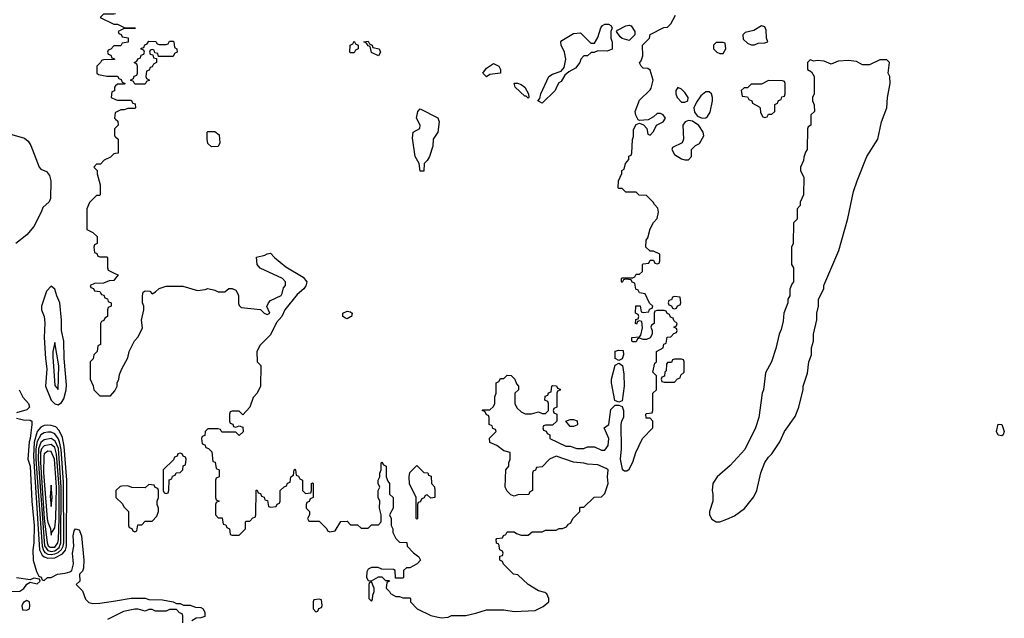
# Model space of a CAD drawing. Header units: inches. Extents: x 2789275 to 2951659, y 860290 to 1033804.
# Tile 167 of 256: x 2859449 to 2865105, y 1005496 to 1008937. Entities that reach past the tile are written whole.
import ezdxf

# ---------------------------------------------------------------- set-up
doc = ezdxf.new("R2010")
doc.units = ezdxf.units.IN
doc.header["$MEASUREMENT"] = 0
doc.layers.add('C8050', color=7, linetype='Continuous')
doc.layers.add('C8060', color=7, linetype='Continuous')

msp = doc.modelspace()

# ---------------------------------------------------------------- linework, layer by layer
at = {"layer": 'C8050', "color": 2}
for points, elevation in [([(2860000, 1008971.2), (2859990, 1008968.7), (2859930, 1008968), (2859912, 1008950), (2859990, 1008912), (2860000, 1008912)], 6), ([(2860000, 1008786), (2859990, 1008786), (2859972.7, 1008767.3), (2859958, 1008762), (2859954, 1008750), (2859958, 1008738), (2859972.7, 1008732.7), (2859978, 1008718), (2859992.7, 1008712.7), (2859992.7, 1008707.3), (2859930, 1008706), (2859918, 1008702), (2859914, 1008690), (2859892, 1008670), (2859892, 1008630), (2859901, 1008621), (2859950, 1008612), (2860000, 1008611.7)], 6), ([(2860000, 1008556), (2859994, 1008550), (2859992.7, 1008527.3), (2859978, 1008522), (2859974, 1008490), (2860000, 1008478.4)], 6), ([(2860000, 1008403), (2859998, 1008402), (2859994, 1008370), (2860000, 1008364.4)], 6), ([(2860000, 1008316), (2859994, 1008310), (2859994, 1008270), (2860000, 1008264)], 6), ([(2859390, 1008280.7), (2859476.1, 1008256.1), (2859498.4, 1008238.4), (2859513.8, 1008213.8), (2859561, 1008090), (2859570, 1008078), (2859603.5, 1008063.5), (2859620.7, 1008040.7), (2859627.3, 1008010), (2859626, 1007910), (2859618, 1007890), (2859582, 1007858), (2859573, 1007830), (2859530, 1007748.7), (2859490, 1007701.2), (2859426.8, 1007650)], 2), ([(2860000, 1008167.7), (2859990, 1008166), (2859970, 1008146), (2859934, 1008130), (2859912.7, 1008107.3), (2859890, 1008106), (2859874, 1008090), (2859894, 1008070), (2859894, 1008050), (2859911.6, 1007988.4), (2859912, 1007930), (2859910, 1007926), (2859890, 1007926), (2859850, 1007886), (2859834, 1007850), (2859834, 1007730), (2859870, 1007714), (2859894, 1007690), (2859894, 1007650), (2859878, 1007642), (2859874, 1007630), (2859878, 1007598), (2859892.7, 1007592.7), (2859898, 1007578), (2859910, 1007574), (2859950, 1007574), (2859954, 1007570), (2859954, 1007510), (2859958, 1007498), (2860000, 1007477)], 6), ([(2860000, 1007451.3), (2859990, 1007438), (2859963.6, 1007436.4), (2859930, 1007422), (2859879.6, 1007420.4), (2859854, 1007410), (2859858, 1007398), (2859872, 1007392), (2859878, 1007378), (2859910, 1007374), (2859918, 1007358), (2859932.7, 1007352.7), (2859938, 1007338), (2859952.7, 1007332.7), (2859958, 1007318), (2859974, 1007310), (2859974, 1007290), (2859958, 1007282), (2859954, 1007270), (2859954, 1007230), (2859938, 1007222), (2859932.7, 1007207.3), (2859918, 1007202), (2859914, 1007190), (2859914, 1007070), (2859898, 1007062), (2859894, 1007030), (2859874, 1007010), (2859871.6, 1006988.4), (2859854, 1006970), (2859854, 1006870), (2859871.6, 1006831.6), (2859874, 1006810), (2859910, 1006774), (2859970, 1006774), (2859996.4, 1006803.6), (2860000, 1006811.8)], 6), ([(2859446, 1006810), (2859467.3, 1006767.3), (2859498.8, 1006730), (2859506, 1006710), (2859490, 1006694), (2859430, 1006677.2)], 2), ([(2859430, 1006646), (2859470, 1006637.3), (2859510, 1006634.8), (2859518, 1006630), (2859519.1, 1006610), (2859510, 1006529), (2859503.7, 1006510), (2859495.8, 1006410), (2859510.1, 1006370), (2859518.5, 1006170), (2859531.5, 1006030), (2859530.2, 1005929.8), (2859524, 1005890), (2859526.8, 1005830), (2859544.7, 1005764.7), (2859558, 1005738), (2859572, 1005732), (2859578, 1005718), (2859590, 1005714), (2859608.7, 1005731.3), (2859630, 1005731.3), (2859666, 1005750), (2859710, 1005754.8), (2859737.2, 1005762.8), (2859749, 1005771), (2859759, 1005810), (2859753.2, 1005870), (2859759.3, 1005910), (2859756, 1005970), (2859762, 1005998), (2859770, 1006011.3), (2859790, 1006004.7), (2859804, 1005970), (2859817.3, 1005830), (2859815.9, 1005784.1), (2859810, 1005768), (2859792, 1005750), (2859794, 1005710), (2859774, 1005690), (2859810, 1005654), (2859826.4, 1005606.4), (2859846.4, 1005586.4), (2859870, 1005581), (2859910, 1005582.8), (2860000, 1005596.9)], 2), ([(2859391.1, 1005651.1), (2859450, 1005651.3), (2859472.9, 1005667.1), (2859490, 1005692), (2859510, 1005704.7), (2859550, 1005694), (2859566, 1005710), (2859562, 1005722), (2859530, 1005726), (2859510, 1005718), (2859430, 1005729)], 2), ([(2860000, 1005512.4), (2859954, 1005490)], 2)]:
    msp.add_lwpolyline(points, dxfattribs=dict(at, elevation=elevation))
for points, elevation in [([(2859630, 1007406), (2859602.8, 1007377.2), (2859574.9, 1007290), (2859574.9, 1007270), (2859590, 1007231.3), (2859593.9, 1007193.9), (2859590.4, 1007110), (2859597, 1006990), (2859605.5, 1006930), (2859598, 1006830), (2859629, 1006749), (2859650, 1006728.2), (2859670, 1006723.8), (2859690, 1006736.3), (2859702.3, 1006757.7), (2859716.9, 1006810), (2859718.3, 1006838.3), (2859704.2, 1006990), (2859702.4, 1007090), (2859689.8, 1007150), (2859689.8, 1007210), (2859680.5, 1007310), (2859661.6, 1007350), (2859650, 1007388)], 6), ([(2859650, 1007082), (2859640.3, 1007030), (2859640.2, 1006999.8), (2859650, 1006834), (2859670, 1006811.3), (2859673.3, 1006946.7)], 10), ([(2859610, 1006605.8), (2859590, 1006604.1), (2859570, 1006595.3), (2859550, 1006569.7), (2859531.2, 1006508.8), (2859527.5, 1006427.5), (2859563.1, 1005890), (2859578.5, 1005858.5), (2859590, 1005850.1), (2859610, 1005841), (2859650, 1005843.8), (2859694, 1005866), (2859711.5, 1005888.5), (2859718, 1005910), (2859719.9, 1006290), (2859704.3, 1006484.3), (2859694.5, 1006534.5), (2859675.1, 1006575.1), (2859656, 1006596), (2859630, 1006604.8)], 6), ([(2859610, 1006566.6), (2859590, 1006563.1), (2859570, 1006549.8), (2859550, 1006512.3), (2859542.1, 1006470), (2859542, 1006410), (2859577.7, 1005910), (2859584.9, 1005884.9), (2859594.1, 1005874.1), (2859610, 1005865.4), (2859630, 1005863), (2859650, 1005866.6), (2859670, 1005875), (2859689.3, 1005890.7), (2859698.7, 1005910), (2859701.6, 1005930), (2859700.5, 1006280.5), (2859686.6, 1006466.6), (2859678.4, 1006510), (2859669.9, 1006529.9), (2859650, 1006556.8), (2859630, 1006566)], 10), ([(2859630, 1006529), (2859590, 1006521.6), (2859570, 1006506.8), (2859556.7, 1006470), (2859554.7, 1006410), (2859592.4, 1005912.4), (2859610, 1005885.2), (2859630, 1005880.7), (2859650, 1005884.1), (2859676.4, 1005903.6), (2859686.1, 1005930), (2859687.4, 1006250), (2859671.2, 1006471.2), (2859653.7, 1006513.7)], 14), ([(2859630, 1006494.8), (2859590, 1006487.2), (2859574.8, 1006470), (2859568.7, 1006450), (2859567.6, 1006392.4), (2859590.1, 1006070), (2859606.3, 1005930), (2859612.5, 1005912.5), (2859624.1, 1005904.1), (2859650, 1005905), (2859668.5, 1005930), (2859671.1, 1005950), (2859675.8, 1006070), (2859674.9, 1006250), (2859660.5, 1006440.5), (2859650, 1006478.7)], 18), ([(2859610, 1006456.4), (2859590, 1006441.6), (2859586.9, 1006430), (2859585.8, 1006334.2), (2859607.4, 1006067.4), (2859610, 1006048), (2859626, 1006010), (2859630, 1005974), (2859634, 1005990), (2859650, 1006016), (2859657.5, 1006070), (2859659.5, 1006250), (2859649, 1006410), (2859630, 1006454.5)], 22), ([(2859630, 1006262), (2859623.1, 1006196.9), (2859630, 1006138), (2859634.8, 1006190)], 26), ([(2859490, 1005598), (2859470, 1005586), (2859462, 1005570), (2859465.4, 1005545.4), (2859490, 1005542), (2859506, 1005550), (2859508, 1005570), (2859506, 1005590)], 2)]:
    msp.add_lwpolyline(points, close=True, dxfattribs=dict(at, elevation=elevation))
at = {"layer": 'C8060', "color": 2}
for points, elevation in [([(2860000, 1006811.8), (2860008, 1006830), (2860008, 1006850), (2860018, 1006870), (2860023.1, 1006896.9), (2860035.3, 1006930), (2860070, 1006994), (2860078, 1007030), (2860108.4, 1007091.6), (2860130, 1007114), (2860154.6, 1007165.4), (2860148, 1007210), (2860162, 1007270), (2860162, 1007290), (2860155.3, 1007310), (2860155.3, 1007350), (2860158, 1007370), (2860170, 1007378), (2860196, 1007376), (2860210, 1007362), (2860230, 1007372), (2860250, 1007391.3), (2860290, 1007404.7), (2860310, 1007406), (2860385.4, 1007405.4), (2860470, 1007381), (2860514.6, 1007385.4), (2860530, 1007392), (2860570, 1007382), (2860590, 1007372), (2860627.3, 1007372.7), (2860650, 1007392), (2860670, 1007392), (2860690, 1007382), (2860702, 1007362), (2860706, 1007350), (2860706, 1007306), (2860710, 1007294), (2860722, 1007282), (2860831.6, 1007271.6), (2860854, 1007250), (2860870, 1007242), (2860886, 1007250), (2860868, 1007288), (2860878, 1007310), (2860890, 1007322), (2860950, 1007352), (2860957.2, 1007362.8), (2860965.2, 1007394.8), (2860975.3, 1007410), (2860975.3, 1007430), (2860958, 1007450), (2860830, 1007509.2), (2860814, 1007530), (2860808.7, 1007571.3), (2860856.4, 1007583.6), (2860870, 1007592), (2860890, 1007594), (2860912, 1007570), (2860977.3, 1007517.3), (2861077.5, 1007457.5), (2861098.8, 1007430), (2861092.8, 1007407.2), (2861081, 1007390), (2861043.5, 1007356.5), (2860972, 1007270), (2860954, 1007230), (2860923.6, 1007196.4), (2860890, 1007126), (2860830, 1007066), (2860812, 1007030), (2860814, 1006970), (2860834, 1006950), (2860832, 1006830), (2860814, 1006790), (2860790, 1006766), (2860770.9, 1006709.1), (2860730, 1006666), (2860710, 1006686), (2860670, 1006686), (2860658, 1006682), (2860654, 1006670), (2860654, 1006630), (2860658, 1006618), (2860672.7, 1006612.7), (2860678, 1006598), (2860690, 1006594), (2860710, 1006602), (2860730, 1006594), (2860732.7, 1006567.3), (2860710, 1006546), (2860690, 1006566), (2860610, 1006566), (2860602, 1006582), (2860590, 1006586), (2860530, 1006586), (2860514, 1006570), (2860512.7, 1006547.3), (2860498, 1006542), (2860494, 1006530), (2860498, 1006498), (2860512.7, 1006492.7), (2860518, 1006478), (2860532.7, 1006472.7), (2860552.7, 1006452.7), (2860558, 1006398), (2860572.7, 1006392.7), (2860578, 1006358), (2860594, 1006350), (2860594, 1006310), (2860578, 1006302), (2860574, 1006290), (2860574, 1006190), (2860578, 1006178), (2860594, 1006170), (2860578, 1006162), (2860574, 1006150), (2860574, 1006090), (2860590, 1006074), (2860612.7, 1006072.7), (2860618, 1006038), (2860632.7, 1006032.7), (2860638, 1006018), (2860654, 1006010), (2860658, 1005978), (2860670, 1005974), (2860710, 1005974), (2860746, 1006010), (2860746, 1006050), (2860750, 1006054), (2860770, 1006054), (2860787.3, 1006072.7), (2860802, 1006078), (2860806, 1006090), (2860807.3, 1006232.7), (2860812.7, 1006232.7), (2860818, 1006218), (2860832.7, 1006212.7), (2860838, 1006198), (2860852.7, 1006192.7), (2860858, 1006178), (2860872.7, 1006172.7), (2860878, 1006138), (2860890, 1006134), (2860922, 1006138), (2860927.3, 1006152.7), (2860942, 1006158), (2860946, 1006170), (2860946, 1006230), (2860967.3, 1006252.7), (2860982, 1006258), (2860987.3, 1006272.7), (2861002, 1006278), (2861006, 1006310), (2861022, 1006318), (2861026, 1006350), (2861030, 1006354), (2861034, 1006350), (2861038, 1006318), (2861050, 1006314), (2861058, 1006298), (2861074, 1006290), (2861074, 1006230), (2861090, 1006214), (2861122, 1006218), (2861126, 1006230), (2861126, 1006270), (2861130, 1006274), (2861134, 1006270), (2861134, 1006190), (2861118, 1006182), (2861112.7, 1006167.3), (2861098, 1006162), (2861094, 1006150), (2861094, 1006130), (2861114, 1006110), (2861114, 1006090), (2861102, 1006070), (2861110, 1006054), (2861170, 1006054), (2861214, 1006010), (2861218, 1005998), (2861230, 1005994), (2861262, 1005998), (2861292.7, 1006052.7), (2861330, 1006054), (2861350, 1006034), (2861390, 1006034), (2861410, 1006014), (2861450, 1006014), (2861470, 1006034), (2861510, 1006034), (2861526, 1006050), (2861526, 1006090), (2861515.3, 1006130), (2861518, 1006170), (2861508, 1006190), (2861508, 1006230), (2861518, 1006250), (2861508, 1006270), (2861508, 1006290), (2861518, 1006310), (2861518, 1006330), (2861526, 1006350), (2861526, 1006390), (2861530, 1006394), (2861538, 1006378), (2861554, 1006370), (2861554, 1006310), (2861563.6, 1006283.6), (2861574, 1006270), (2861574, 1006210), (2861594, 1006190), (2861594, 1006130), (2861574, 1006090), (2861582, 1006070), (2861582, 1006030), (2861592, 1006010), (2861592, 1005990), (2861610, 1005954), (2861630, 1005934), (2861672.7, 1005932.7), (2861674, 1005910), (2861711.6, 1005871.6), (2861742, 1005850), (2861752, 1005830), (2861731.6, 1005808.4), (2861690, 1005786), (2861670, 1005786), (2861654, 1005770), (2861654, 1005730), (2861650, 1005726), (2861607.3, 1005727.3), (2861606, 1005770), (2861596.4, 1005776.4), (2861530, 1005778), (2861507.3, 1005787.3), (2861490, 1005788), (2861470, 1005788), (2861450, 1005778), (2861443.6, 1005763.6), (2861442, 1005730), (2861450, 1005714), (2861470, 1005712), (2861510, 1005734), (2861530, 1005734), (2861550, 1005714), (2861570, 1005714), (2861574, 1005710), (2861558, 1005702), (2861554, 1005670), (2861574, 1005650), (2861578, 1005638), (2861610, 1005622), (2861630, 1005622), (2861650, 1005614), (2861690, 1005614), (2861694, 1005610), (2861694, 1005590), (2861732, 1005550), (2861810, 1005511.3), (2861870, 1005498), (2861910, 1005502), (2861930, 1005511.3), (2862011.6, 1005511.6), (2862070, 1005524.7), (2862130, 1005544.7), (2862230, 1005544.7), (2862290, 1005534.8), (2862410, 1005541), (2862455.1, 1005564.9), (2862488, 1005590), (2862488.7, 1005610), (2862476.5, 1005636.5), (2862464.7, 1005644.7), (2862430, 1005654), (2862369.5, 1005689.5), (2862310, 1005746), (2862286, 1005750), (2862227.3, 1005807.3), (2862222, 1005822), (2862206, 1005830), (2862207.3, 1005852.7), (2862222, 1005858), (2862226, 1005870), (2862222, 1005882), (2862206, 1005890), (2862202, 1005922), (2862187.3, 1005927.3), (2862186, 1005950), (2862190, 1005954), (2862222, 1005958), (2862227.3, 1005972.7), (2862242, 1005978), (2862250, 1005994), (2862290, 1005994), (2862303.6, 1005983.6), (2862330, 1005974), (2862370, 1005974), (2862392.7, 1005992.7), (2862450, 1005994), (2862470, 1006002), (2862530, 1006002), (2862548.4, 1006011.6), (2862567.3, 1006012.7), (2862590, 1006022), (2862602, 1006038), (2862614.6, 1006045.4), (2862626, 1006070), (2862666, 1006110), (2862666, 1006130), (2862670, 1006134), (2862690, 1006134), (2862748.4, 1006191.6), (2862790, 1006194), (2862810, 1006214), (2862829, 1006270), (2862825.2, 1006310), (2862829, 1006350), (2862817.2, 1006357.2), (2862770, 1006379), (2862710, 1006382), (2862690, 1006388), (2862630, 1006393.2), (2862530, 1006428.7), (2862492, 1006410), (2862450, 1006366), (2862418, 1006362), (2862412.7, 1006347.3), (2862398, 1006342), (2862394, 1006330), (2862394, 1006230), (2862378, 1006222), (2862372.7, 1006207.3), (2862310, 1006206), (2862290, 1006198), (2862270, 1006206), (2862250, 1006226), (2862238, 1006250), (2862242, 1006350), (2862258, 1006370), (2862258, 1006390), (2862266, 1006410), (2862266, 1006450), (2862230, 1006459), (2862190, 1006488.7), (2862150, 1006506), (2862148.4, 1006531.6), (2862186, 1006570), (2862182, 1006582), (2862167.3, 1006587.3), (2862162, 1006602), (2862146, 1006610), (2862146, 1006650), (2862142, 1006662), (2862130, 1006666), (2862122, 1006682), (2862106, 1006690), (2862110, 1006694), (2862150, 1006694), (2862170, 1006714), (2862178, 1006730), (2862178, 1006770), (2862186, 1006790), (2862186, 1006850), (2862202, 1006858), (2862210, 1006874), (2862230, 1006874), (2862250, 1006894), (2862271.6, 1006891.6), (2862294, 1006870), (2862303.6, 1006843.6), (2862314, 1006830), (2862314, 1006810), (2862294, 1006790), (2862294, 1006730), (2862305.4, 1006705.4), (2862330, 1006682), (2862351.6, 1006671.6), (2862388.4, 1006671.6), (2862430, 1006682), (2862450, 1006674), (2862470, 1006674), (2862486, 1006690), (2862486, 1006730), (2862482, 1006742), (2862466, 1006750), (2862467.3, 1006772.7), (2862482, 1006778), (2862487.3, 1006792.7), (2862502, 1006798), (2862506, 1006830), (2862510, 1006834), (2862532.7, 1006832.7), (2862538, 1006818), (2862552.7, 1006812.7), (2862552.7, 1006807.3), (2862538, 1006802), (2862534, 1006790), (2862534, 1006710), (2862518, 1006702), (2862514, 1006690), (2862518, 1006678), (2862534, 1006670), (2862534, 1006630), (2862510, 1006606), (2862470, 1006606), (2862458, 1006602), (2862454, 1006590), (2862458, 1006578), (2862472.7, 1006572.7), (2862478, 1006558), (2862494, 1006550), (2862494, 1006530), (2862585.4, 1006485.4), (2862610, 1006484.7), (2862650, 1006472), (2862690, 1006472), (2862710, 1006482), (2862750, 1006482), (2862790, 1006462), (2862810, 1006462), (2862828.7, 1006490), (2862834, 1006530), (2862806, 1006590), (2862834, 1006610), (2862844, 1006696), (2862870, 1006722), (2862890, 1006722), (2862910, 1006714), (2862918, 1006690), (2862918, 1006650), (2862906, 1006630), (2862902.8, 1006610), (2862903, 1006470), (2862898, 1006410), (2862910, 1006354), (2862923.6, 1006343.6), (2862936.4, 1006343.6), (2862950, 1006354), (2862970, 1006394), (2862988, 1006450), (2863026, 1006530), (2863086, 1006590), (2863086, 1006630), (2863070, 1006646), (2863047.3, 1006647.3), (2863046, 1006670), (2863050, 1006674), (2863082, 1006678), (2863086, 1006690), (2863086, 1006790), (2863106, 1006810), (2863106, 1006890), (2863086, 1006910), (2863098, 1006962), (2863106, 1006970), (2863106, 1007030), (2863146, 1007050), (2863148.4, 1007071.6), (2863162, 1007078), (2863167.3, 1007112.7), (2863190, 1007114), (2863207.3, 1007132.7), (2863222, 1007138), (2863226, 1007150), (2863222, 1007162), (2863206, 1007170), (2863222, 1007178), (2863226, 1007190), (2863207.3, 1007207.3), (2863202, 1007222), (2863187.3, 1007227.3), (2863182, 1007242), (2863167.3, 1007247.3), (2863162, 1007262), (2863150, 1007266), (2863110, 1007266), (2863098, 1007262), (2863094, 1007250), (2863094, 1007190), (2863078, 1007182), (2863074, 1007170), (2863082, 1007150), (2863082, 1007130), (2863071.1, 1007108.9), (2863050, 1007098), (2863030, 1007098), (2863010, 1007106), (2862998, 1007102), (2862990, 1007086), (2862970, 1007086), (2862966, 1007090), (2862966, 1007110), (2863010, 1007114), (2863016.4, 1007123.6), (2863026, 1007166), (2863022, 1007202), (2863010, 1007206), (2862998, 1007202), (2862992.7, 1007187.3), (2862986, 1007190), (2862987.3, 1007212.7), (2863002, 1007218), (2863006, 1007230), (2863002, 1007242), (2862986, 1007250), (2862987.3, 1007292.7), (2863012.7, 1007292.7), (2863018, 1007258), (2863030, 1007254), (2863062, 1007258), (2863067.3, 1007272.7), (2863082, 1007278), (2863086, 1007290), (2863067.3, 1007307.3), (2863042, 1007362), (2863010, 1007366), (2863002, 1007382), (2862987.3, 1007387.3), (2862982, 1007422), (2862967.3, 1007427.3), (2862962, 1007442), (2862930, 1007446), (2862918, 1007442), (2862910, 1007426), (2862906, 1007430), (2862906, 1007450), (2862910, 1007454), (2862970, 1007454), (2862982, 1007458), (2862990, 1007474), (2863010, 1007474), (2863026, 1007490), (2863026, 1007530), (2863030, 1007534), (2863062, 1007538), (2863070, 1007554), (2863090, 1007554), (2863098, 1007538), (2863110, 1007534), (2863122, 1007538), (2863126, 1007550), (2863126, 1007590), (2863090, 1007606), (2863070, 1007606), (2863046, 1007630), (2863048, 1007670), (2863056.4, 1007683.6), (2863070, 1007734), (2863089.1, 1007770.9), (2863110, 1007794), (2863118, 1007830), (2863113.6, 1007853.6), (2863094.6, 1007874.6), (2863088.4, 1007888.4), (2863050, 1007926), (2863008, 1007928), (2862990, 1007946), (2862930, 1007946), (2862910, 1007966), (2862890, 1007966), (2862886, 1007970), (2862888, 1008010), (2862907.3, 1008052.7), (2862908, 1008070), (2862922, 1008078), (2862928, 1008110), (2862947.3, 1008132.7), (2862948.4, 1008151.6), (2862962, 1008158), (2862966, 1008170), (2862968.4, 1008248.4), (2862975.3, 1008264.7), (2862974.6, 1008305.4), (2862990, 1008334), (2863010, 1008342), (2863032.7, 1008332.7), (2863051.6, 1008311.6), (2863058, 1008278), (2863070, 1008274), (2863090, 1008294), (2863106, 1008330), (2863146, 1008350), (2863158, 1008370), (2863146, 1008390), (2863130, 1008398), (2863110, 1008398), (2863090, 1008378), (2863059.6, 1008360.4), (2863010, 1008358), (2863002, 1008362), (2862988.9, 1008388.9), (2862984, 1008410), (2863010, 1008474), (2863070, 1008534), (2863076.4, 1008543.6), (2863088, 1008590), (2863070, 1008646), (2863056.4, 1008656.4), (2863030, 1008658), (2863018, 1008670), (2863009, 1008689), (2863019, 1008701), (2863028, 1008730), (2863026, 1008790), (2863066, 1008830), (2863070, 1008852), (2863148.4, 1008891.6), (2863170, 1008894), (2863190, 1008914), (2863216.4, 1008963.6)], 6), ([(2860000, 1008912), (2860010, 1008912), (2860050, 1008892), (2860114, 1008890), (2860110, 1008886), (2860050, 1008886), (2860014, 1008870), (2860018, 1008858), (2860032.7, 1008852.7), (2860038, 1008838), (2860072.7, 1008832.7), (2860072.7, 1008807.3), (2860038, 1008802), (2860030, 1008786), (2860000, 1008786)], 6), ([(2860000, 1008611.7), (2860011.6, 1008611.6), (2860018, 1008598), (2860032.7, 1008592.7), (2860038, 1008578), (2860054, 1008570), (2860050, 1008566), (2860010, 1008566), (2860000, 1008556)], 6), ([(2860000, 1008478.4), (2860010, 1008474), (2860090, 1008474), (2860098, 1008458), (2860112.7, 1008452.7), (2860114, 1008430), (2860110, 1008426), (2860070, 1008426), (2860050, 1008418), (2860030, 1008418), (2860000, 1008403)], 6), ([(2860000, 1008364.4), (2860012.7, 1008352.7), (2860014, 1008330), (2860000, 1008316)], 6), ([(2860000, 1008264), (2860014, 1008250), (2860014, 1008170), (2860000, 1008167.7)], 6), ([(2860000, 1007477), (2860014, 1007470), (2860000, 1007451.3)], 6), ([(2860000, 1005596.9), (2860090, 1005611), (2860170, 1005611), (2860190, 1005604.7), (2860270, 1005602), (2860330, 1005591.3), (2860350, 1005582), (2860370, 1005582), (2860390, 1005572), (2860428.4, 1005571.6), (2860459.6, 1005559.6), (2860490, 1005558), (2860502, 1005550), (2860512, 1005530), (2860512.7, 1005507.3), (2860490, 1005498), (2860463.6, 1005496.4), (2860438, 1005482)], 2), ([(2860386, 1005470), (2860386, 1005510), (2860382, 1005522), (2860367.3, 1005527.3), (2860350, 1005546), (2860310, 1005546), (2860290, 1005538), (2860230, 1005538), (2860210, 1005546), (2860190, 1005546), (2860170, 1005538), (2860130, 1005548), (2860110, 1005548), (2860045.4, 1005534.6), (2860000, 1005512.4)], 2)]:
    msp.add_lwpolyline(points, dxfattribs=dict(at, elevation=elevation))
for points, elevation in [([(2862823.6, 1008756.4), (2862770, 1008758), (2862748, 1008748), (2862732, 1008748), (2862711.1, 1008728.9), (2862690, 1008728.7), (2862671.3, 1008710), (2862666, 1008690), (2862641.4, 1008658.6), (2862602.8, 1008637.2), (2862581, 1008619), (2862558.8, 1008581.2), (2862546.8, 1008573.2), (2862532, 1008550), (2862524.7, 1008530), (2862450, 1008458), (2862426, 1008470), (2862436.4, 1008483.6), (2862442, 1008510), (2862488.7, 1008610), (2862510, 1008624.7), (2862559, 1008641), (2862577.2, 1008662.8), (2862585.2, 1008710), (2862579.3, 1008750), (2862559, 1008790), (2862558, 1008810), (2862563.1, 1008816.9), (2862630, 1008858), (2862670, 1008862), (2862730, 1008802), (2862750, 1008802), (2862770, 1008834), (2862788, 1008890), (2862796.4, 1008903.6), (2862810, 1008912), (2862831.6, 1008911.6), (2862843.6, 1008903.6), (2862852, 1008890), (2862844.7, 1008870), (2862844.7, 1008830), (2862851.6, 1008808.4), (2862852.7, 1008767.3)], 6), ([(2862950, 1008818), (2862910, 1008828), (2862898, 1008838), (2862878, 1008870), (2862883.1, 1008876.9), (2862930, 1008901), (2862950, 1008904.7), (2862962, 1008902), (2862982, 1008870), (2862982, 1008850)], 6), ([(2863710, 1008902), (2863665.4, 1008874.6), (2863616.9, 1008863.1), (2863602, 1008850), (2863605.4, 1008825.4), (2863630, 1008802), (2863650, 1008792), (2863670, 1008792), (2863690, 1008802), (2863730, 1008804.7), (2863746, 1008810), (2863738, 1008830), (2863736.5, 1008876.5), (2863730, 1008895.3)], 6), ([(2860246, 1008726), (2860242, 1008742), (2860226, 1008746), (2860222, 1008762), (2860210, 1008766), (2860198, 1008762), (2860194, 1008750), (2860198, 1008738), (2860214, 1008734), (2860218, 1008718), (2860234, 1008714), (2860234, 1008690), (2860218, 1008682), (2860210, 1008666), (2860198, 1008662), (2860192.7, 1008647.3), (2860178, 1008642), (2860174, 1008610), (2860178, 1008598), (2860194, 1008590), (2860178, 1008582), (2860170, 1008566), (2860110, 1008566), (2860102, 1008582), (2860086, 1008590), (2860102, 1008598), (2860107.3, 1008612.7), (2860122, 1008618), (2860126, 1008630), (2860126, 1008670), (2860122, 1008682), (2860106, 1008690), (2860122, 1008698), (2860127.3, 1008712.7), (2860142, 1008718), (2860147.3, 1008732.7), (2860162, 1008738), (2860166, 1008750), (2860162, 1008762), (2860147.3, 1008767.3), (2860147.3, 1008772.7), (2860162, 1008778), (2860167.3, 1008792.7), (2860182, 1008798), (2860190, 1008814), (2860231.6, 1008811.6), (2860238, 1008798), (2860250, 1008794), (2860290, 1008794), (2860302, 1008798), (2860310, 1008814), (2860330, 1008814), (2860334, 1008810), (2860338, 1008778), (2860352, 1008770), (2860354, 1008750), (2860338, 1008742), (2860330, 1008726)], 6), ([(2861350, 1008746), (2861346, 1008750), (2861348, 1008790), (2861362, 1008798), (2861370, 1008814), (2861378, 1008798), (2861394, 1008790), (2861394, 1008770), (2861378, 1008762), (2861370, 1008746)], 6), ([(2861510, 1008728.7), (2861470, 1008748), (2861462, 1008782), (2861450, 1008786), (2861442, 1008802), (2861426, 1008810), (2861450, 1008814), (2861458, 1008798), (2861474, 1008790), (2861478, 1008778), (2861514, 1008770), (2861522, 1008750)], 6), ([(2863490, 1008806), (2863450, 1008806), (2863434, 1008790), (2863434, 1008770), (2863454, 1008750), (2863470, 1008742), (2863490, 1008742), (2863506, 1008770), (2863502, 1008802)], 6), ([(2864430, 1008706), (2864390, 1008706), (2864330, 1008678), (2864290, 1008678), (2864256.4, 1008696.4), (2864210, 1008702), (2864150, 1008698), (2864110, 1008682), (2864070, 1008698), (2864030, 1008702), (2864010, 1008698), (2863990, 1008706), (2863974, 1008690), (2863974, 1008650), (2863996.9, 1008636.9), (2864012, 1008610), (2864012, 1008510), (2864002, 1008490), (2864002, 1008470), (2864012.7, 1008447.3), (2864014, 1008410), (2863994, 1008390), (2863994, 1008330), (2863978, 1008322), (2863974, 1008310), (2863972, 1008190), (2863963.6, 1008176.4), (2863952.7, 1008147.3), (2863951.6, 1008128.4), (2863934, 1008090), (2863934, 1008070), (2863954, 1008030), (2863952, 1007930), (2863932.7, 1007887.3), (2863931.6, 1007868.4), (2863914, 1007850), (2863914, 1007790), (2863894, 1007770), (2863892, 1007650), (2863882, 1007630), (2863882, 1007530), (2863894, 1007510), (2863894, 1007430), (2863883.6, 1007416.4), (2863872.7, 1007387.3), (2863872, 1007350), (2863862, 1007330), (2863862, 1007310), (2863838, 1007250), (2863835.3, 1007204.7), (2863823.5, 1007156.5), (2863810.7, 1007129.3), (2863793.2, 1007046.8), (2863766.8, 1006970), (2863733.7, 1006906.3), (2863722, 1006810), (2863714, 1006790), (2863694, 1006650), (2863676, 1006590), (2863613.7, 1006466.3), (2863530, 1006374), (2863456, 1006310), (2863431, 1006270), (2863426, 1006230), (2863431.1, 1006208.9), (2863431.3, 1006170), (2863411.3, 1006110), (2863411.3, 1006090), (2863425.4, 1006065.4), (2863450, 1006051.3), (2863470, 1006051.3), (2863510, 1006066), (2863554.8, 1006085.2), (2863612.5, 1006127.5), (2863666.6, 1006193.4), (2863682.7, 1006230), (2863706.8, 1006333.2), (2863730, 1006392), (2863750, 1006422), (2863770, 1006442), (2863815.3, 1006510), (2863842, 1006570), (2863903.1, 1006656.9), (2863924, 1006710), (2863948.4, 1006811.6), (2863948.7, 1006830), (2863974.6, 1006905.4), (2863982, 1006970), (2863998, 1007010), (2863998, 1007050), (2864008.7, 1007090), (2864008.7, 1007130), (2864028.4, 1007211.6), (2864028.7, 1007250), (2864038, 1007290), (2864038, 1007330), (2864068, 1007390), (2864068, 1007410), (2864154, 1007610), (2864205.6, 1007794.4), (2864239, 1007950), (2864259, 1008010), (2864315.3, 1008150), (2864379, 1008250), (2864399, 1008350), (2864429.3, 1008430), (2864434, 1008490), (2864448.7, 1008570), (2864448, 1008610), (2864438, 1008630), (2864446, 1008690)], 6), ([(2862130, 1008608), (2862109, 1008630), (2862130, 1008658), (2862170, 1008684.7), (2862202, 1008670), (2862211.3, 1008650), (2862211, 1008629), (2862150, 1008622)], 6), ([(2863750, 1008588), (2863710, 1008566), (2863650, 1008566), (2863630, 1008546), (2863610, 1008546), (2863594, 1008530), (2863598, 1008498), (2863630, 1008494), (2863638, 1008478), (2863654, 1008470), (2863658, 1008458), (2863696.9, 1008436.9), (2863702, 1008430), (2863703.6, 1008403.6), (2863718, 1008378), (2863730, 1008374), (2863742, 1008378), (2863750, 1008394), (2863770, 1008394), (2863786, 1008410), (2863786, 1008450), (2863802, 1008458), (2863807.3, 1008472.7), (2863822, 1008478), (2863827.3, 1008492.7), (2863842, 1008498), (2863846, 1008510), (2863846, 1008570), (2863842, 1008582), (2863830, 1008586)], 6), ([(2862370, 1008486), (2862358, 1008498), (2862350, 1008498), (2862295.3, 1008550), (2862288.7, 1008571.3), (2862308.4, 1008571.6), (2862330, 1008564.7), (2862351.3, 1008550), (2862372, 1008510), (2862374, 1008490)], 6), ([(2863230, 1008548), (2863218, 1008530), (2863218, 1008510), (2863224.7, 1008490), (2863250, 1008462), (2863270, 1008462), (2863286, 1008470), (2863288, 1008490), (2863270, 1008518), (2863250, 1008538)], 6), ([(2863410, 1008522), (2863390, 1008522), (2863361, 1008499), (2863336.9, 1008463.1), (2863322, 1008430), (2863326, 1008406), (2863342.8, 1008382.8), (2863370, 1008371.3), (2863390, 1008372), (2863400.4, 1008379.6), (2863414.6, 1008405.4), (2863429, 1008470), (2863428.7, 1008490), (2863422, 1008510)], 6), ([(2861750, 1008066), (2861744, 1008110), (2861720.9, 1008150), (2861704.7, 1008255.3), (2861710, 1008291.3), (2861748, 1008312), (2861748.7, 1008330), (2861729.2, 1008370), (2861735.3, 1008410), (2861750, 1008424.7), (2861850, 1008372), (2861858, 1008350), (2861851.3, 1008290), (2861824.7, 1008250), (2861822.8, 1008210), (2861802.8, 1008150), (2861790, 1008128), (2861772, 1008110), (2861770, 1008066)], 6), ([(2863290, 1008358), (2863271, 1008349), (2863258, 1008330), (2863262, 1008250), (2863254, 1008230), (2863198, 1008202), (2863194, 1008190), (2863210, 1008162), (2863250, 1008138), (2863270, 1008131.3), (2863290, 1008132), (2863308, 1008150), (2863308.4, 1008191.6), (2863330, 1008214), (2863354.6, 1008225.4), (2863378, 1008270), (2863375.3, 1008290), (2863350, 1008328.7), (2863314, 1008354)], 6), ([(2860550, 1008206), (2860530, 1008226), (2860526, 1008250), (2860526, 1008290), (2860530, 1008294), (2860570, 1008294), (2860595.3, 1008275.3), (2860598, 1008230), (2860590, 1008208)], 6), ([(2863210, 1007346), (2863198, 1007342), (2863192.7, 1007327.3), (2863178, 1007322), (2863174, 1007310), (2863178, 1007298), (2863192.7, 1007292.7), (2863198, 1007278), (2863210, 1007274), (2863222, 1007278), (2863227.3, 1007292.7), (2863242, 1007298), (2863246, 1007310), (2863242, 1007342)], 6), ([(2861330, 1007218), (2861320.4, 1007220.4), (2861306, 1007230), (2861306, 1007250), (2861330, 1007262), (2861350, 1007258), (2861358, 1007250), (2861354, 1007230), (2861350, 1007228)], 6), ([(2862890, 1006978), (2862869, 1006989), (2862870, 1007032), (2862890, 1007038), (2862914.8, 1007034.8), (2862918, 1007010), (2862910, 1006988)], 6), ([(2862890, 1006738), (2862868.4, 1006748.4), (2862848.7, 1006850), (2862848.7, 1006870), (2862869, 1006951), (2862890, 1006962), (2862911.3, 1006950), (2862919.8, 1006899.8), (2862920.7, 1006830), (2862910, 1006746)], 6), ([(2863250, 1006986), (2863210, 1006986), (2863198, 1006982), (2863192.7, 1006967.3), (2863170, 1006966), (2863163.6, 1006956.4), (2863162, 1006918), (2863154, 1006910), (2863152.7, 1006887.3), (2863138, 1006882), (2863134, 1006870), (2863138, 1006858), (2863150, 1006854), (2863210, 1006854), (2863227.3, 1006872.7), (2863242, 1006878), (2863247.3, 1006892.7), (2863266, 1006910), (2863266, 1006970), (2863262, 1006982)], 6), ([(2862610, 1006598), (2862586, 1006630), (2862610, 1006638), (2862630, 1006638), (2862651.6, 1006631.6), (2862654, 1006610), (2862650, 1006606), (2862630, 1006598)], 6), ([(2865090, 1006544), (2865069.3, 1006549.3), (2865059, 1006570), (2865070, 1006612), (2865091, 1006611), (2865104.7, 1006570), (2865098, 1006550)], 2), ([(2860370, 1006446), (2860358, 1006442), (2860352.7, 1006427.3), (2860338, 1006422), (2860332.7, 1006407.3), (2860274, 1006350), (2860274, 1006230), (2860278, 1006218), (2860290, 1006214), (2860302, 1006218), (2860306, 1006230), (2860307.3, 1006292.7), (2860322, 1006298), (2860327.3, 1006312.7), (2860342, 1006318), (2860347.3, 1006332.7), (2860370, 1006334), (2860386, 1006350), (2860387.3, 1006372.7), (2860402, 1006378), (2860406, 1006410), (2860402, 1006422), (2860387.3, 1006427.3), (2860382, 1006442)], 6), ([(2861810, 1006186), (2861790, 1006206), (2861778, 1006202), (2861772, 1006188), (2861758, 1006182), (2861750, 1006166), (2861738, 1006162), (2861734, 1006150), (2861734, 1006070), (2861730, 1006066), (2861726, 1006070), (2861726, 1006190), (2861688.4, 1006268.4), (2861686, 1006310), (2861690, 1006334), (2861730, 1006374), (2861770, 1006334), (2861792.7, 1006332.7), (2861798, 1006318), (2861812.7, 1006312.7), (2861814, 1006270), (2861831.6, 1006251.6), (2861834, 1006230), (2861834, 1006190)], 6), ([(2860190, 1006266), (2860170, 1006246), (2860092.7, 1006247.3), (2860070, 1006258), (2860036.4, 1006256.4), (2860026, 1006254), (2860002, 1006230), (2860002, 1006190), (2860036.9, 1006156.9), (2860050, 1006134), (2860074, 1006110), (2860074, 1006030), (2860078, 1006018), (2860092.7, 1006012.7), (2860098, 1005998), (2860110, 1005994), (2860122, 1005998), (2860127.3, 1006032.7), (2860150, 1006034), (2860170, 1006054), (2860210, 1006054), (2860236.4, 1006083.6), (2860246, 1006110), (2860246, 1006130), (2860238, 1006150), (2860238, 1006170), (2860246, 1006190), (2860246, 1006230), (2860242, 1006242), (2860227.3, 1006247.3), (2860222, 1006262)], 6), ([(2861470, 1005706), (2861458, 1005702), (2861454, 1005690), (2861454, 1005610), (2861470, 1005594), (2861476.4, 1005603.6), (2861478, 1005630), (2861486, 1005650), (2861486, 1005670)], 6), ([(2861170, 1005606), (2861138, 1005602), (2861134, 1005590), (2861134, 1005550), (2861150, 1005534), (2861162, 1005538), (2861167.3, 1005552.7), (2861182, 1005558), (2861186, 1005570), (2861182, 1005602)], 6)]:
    msp.add_lwpolyline(points, close=True, dxfattribs=dict(at, elevation=elevation))

doc.saveas('drawing.dxf')
